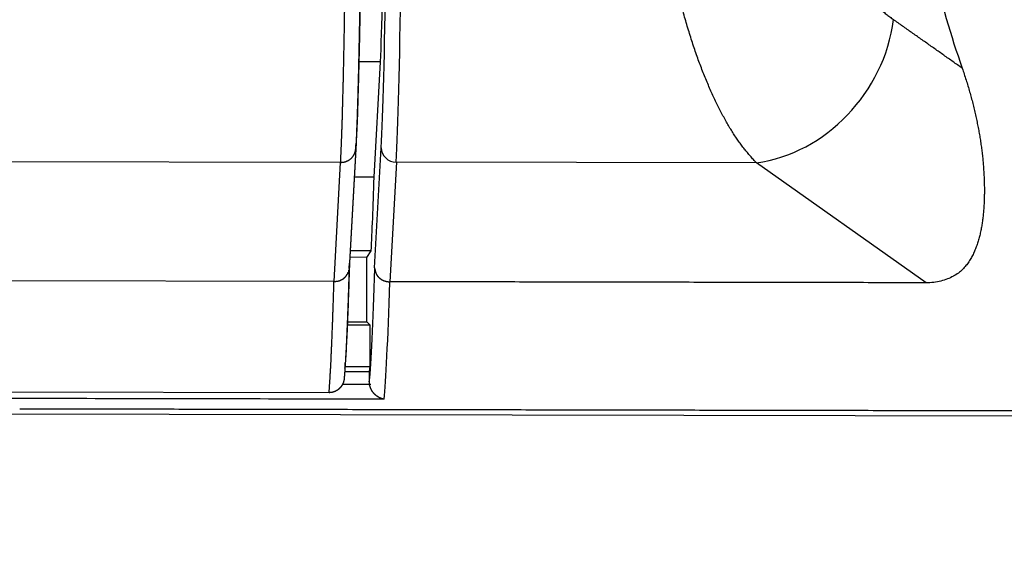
# Model space of a CAD drawing. Header units: millimetres. Extents: x 40090 to 187415, y -53271 to 40260.
# Tile 213 of 256: x 127158 to 127178, y 13765 to 13776. Entities that reach past the tile are written whole.
import ezdxf

# ---------------------------------------------------------------- set-up
doc = ezdxf.new("R2010")
doc.units = ezdxf.units.MM
doc.layers.add('AVM_projektor', color=6, linetype='Continuous')
doc.layers.add('AVM_sp_230VAC', color=170, linetype='Continuous')
doc.styles.add('AVM', font='arial.ttf')
doc.dimstyles.new('AVM-1_50', dxfattribs={"dimscale": 40, "dimtxt": 2.5, "dimasz": 2.5, "dimexe": 1.25, "dimexo": 0.625, "dimtad": 1, "dimdec": 0, "dimrnd": 1, "dimtxsty": 'AVM', "dimcen": 2.5, "dimclrd": 256, "dimclre": 256, "dimclrt": 256, "dimadec": 0, "dimazin": 0, "dimtfac": 1, "dimtdec": 0, "dimtmove": 0, "dimatfit": 3, "dimfxl": 0, "dimarcsym": 0})

# ---------------------------------------------------------------- blocks, each defined once
blk = doc.blocks.new('PT-FW430-bottom')
for p, q in [((215, 294.627), (215, 320.97)), ((212.363, 315.882), (209.986, 312.503)), ((209.986, 312.503), (209.986, 305.345)), ((209.986, 305.345), (212.363, 305.218)), ((207.993, 305.024), (207.993, 304.596)), ((210.288, 304.902), (207.993, 305.024)), ((212.089, 304.918), (209.701, 305.045)), ((210.288, 304.902), (210.288, 304.508)), ((211.75, 304.85), (211.75, 304.431)), ((211.879, 304.765), (211.75, 304.85)), ((211.879, 304.765), (211.879, 304.424)), ((213.16, 304.765), (211.879, 304.765)), ((213.219, 304.825), (213.16, 304.765)), ((213.16, 304.375), (213.16, 304.765)), ((213.219, 304.376), (213.219, 304.825)), ((213.219, 304.825), (214.046, 304.825)), ((214.046, 304.329), (214.046, 304.825)), ((214.046, 304.825), (214.147, 304.816)), ((214.147, 304.326), (214.147, 304.816)), ((209.613, 304.544), (211.995, 304.418)), ((209.726, 304.537), (212.104, 304.41)), ((212.36, 304.111), (209.993, 304.238)), ((209.993, 304.238), (209.993, 288.948)), ((212.36, 304.11), (212.36, 288.887)), ((214.57, 304.016), (214.57, 3.544))]:
    blk.add_line(p, q)
for centre, major_axis, ratio, start_param, end_param in [((197.919, 322.94), (-17.003, 0), 0.466301, 1.930863, 2.212501), ((207.135, 312.503), (-2.454, 1.726), 0.868752, 3.822088, 5.260813), ((200.484, 305.292), (-10, 0), 0.016931, 3.458427, 4.71242), ((209.701, 305.345), (-0.016, -0.3), 0.950096, 0.055974, 1.621332), ((200.484, 304.992), (-9.7, 0), 0.017455, 3.458427, 4.712421), ((197.92, 305.064), (-17.003, 0), 0.017147, 3.304243, 3.697326), ((199.444, 304.975), (-9, 0), 0.017455, 3.459478, 4.712392), ((197.924, 304.763), (-14.7, 0), 0.017455, 3.488176, 3.713099), ((197.92, 304.764), (-16.703, 0), 0.017455, 3.322153, 3.699472)]:
    blk.add_ellipse(centre, major_axis=major_axis, ratio=ratio, start_param=start_param, end_param=end_param)
for points, start_tangent, end_tangent in [([(214.9, 297.868), (214.9, 299.401), (214.9, 300.935), (214.9, 302.468), (214.9, 304.002), (214.9, 305.535), (214.9, 307.069), (214.9, 308.602), (214.9, 310.136), (214.9, 311.669), (214.9, 313.203), (214.9, 314.736), (214.9, 316.27), (214.9, 317.803), (214.9, 319.337), (214.9, 320.87)], (0.000001, 1), (0.000001, 1)), ([(208.097, 316.589), (208.215, 316.629), (208.332, 316.668), (208.449, 316.704), (208.566, 316.738), (208.681, 316.771), (208.796, 316.801), (208.911, 316.83), (209.025, 316.857), (209.138, 316.881), (209.25, 316.904), (209.362, 316.925), (209.473, 316.945), (209.583, 316.962), (209.692, 316.977), (209.801, 316.991), (209.909, 317.003), (210.016, 317.012), (210.122, 317.02), (210.228, 317.027), (210.333, 317.031), (210.436, 317.034), (210.539, 317.035), (210.641, 317.034), (210.742, 317.031), (210.842, 317.026), (210.941, 317.019), (211.039, 317.01), (211.136, 316.998), (211.231, 316.984), (211.325, 316.966), (211.418, 316.945), (211.509, 316.92), (211.599, 316.892), (211.688, 316.859), (211.775, 316.822), (211.859, 316.78), (211.942, 316.73), (212.021, 316.672), (212.097, 316.603), (212.169, 316.522), (212.232, 316.422), (212.286, 316.305), (212.327, 316.175), (212.354, 316.033), (212.363, 315.882)], (0.94428, 0.329142), (-0.00108, -0.999999)), ([(208.097, 316.589), (208.033, 316.498), (207.969, 316.407), (207.905, 316.316), (207.84, 316.224), (207.776, 316.133), (207.712, 316.042), (207.648, 315.951), (207.584, 315.86), (207.52, 315.769), (207.456, 315.677), (207.392, 315.586), (207.328, 315.495), (207.264, 315.404), (207.199, 315.313), (207.135, 315.222)], (-0.575184, -0.818024), (-0.575184, -0.818024)), ([(212.363, 315.882), (212.363, 315.171), (212.363, 314.46), (212.363, 313.749), (212.363, 313.038), (212.363, 312.328), (212.363, 311.617), (212.363, 310.906), (212.363, 310.195), (212.363, 309.484), (212.363, 308.773), (212.363, 308.062), (212.363, 307.351), (212.363, 306.64), (212.363, 305.929), (212.363, 305.218)], (0.00002, -1), (0.00002, -1)), ([(204.755, 313.652), (204.888, 313.702), (205.019, 313.752), (205.147, 313.804), (205.273, 313.858), (205.395, 313.913), (205.514, 313.969), (205.631, 314.027), (205.744, 314.085), (205.854, 314.145), (205.96, 314.206), (206.063, 314.268), (206.163, 314.331), (206.259, 314.395), (206.352, 314.459), (206.441, 314.525), (206.526, 314.591), (206.608, 314.658), (206.687, 314.726), (206.762, 314.795), (206.833, 314.865), (206.901, 314.935), (206.965, 315.006), (207.025, 315.077), (207.082, 315.149), (207.135, 315.222)], (0.941211, 0.33782), (0.575962, 0.817476)), ([(209.986, 312.503), (209.92, 312.443), (209.852, 312.383), (209.783, 312.324), (209.712, 312.265), (209.637, 312.206), (209.557, 312.148), (209.474, 312.09), (209.386, 312.033), (209.295, 311.976), (209.2, 311.92), (209.101, 311.864), (209, 311.809), (208.895, 311.755), (208.787, 311.701), (208.675, 311.648), (208.56, 311.595), (208.443, 311.544), (208.321, 311.493), (208.197, 311.442), (208.069, 311.393), (207.939, 311.344), (207.805, 311.296), (207.668, 311.249), (207.528, 311.203), (207.385, 311.158), (207.239, 311.113), (207.091, 311.07), (206.939, 311.027), (206.786, 310.985), (206.629, 310.945), (206.47, 310.905), (206.309, 310.866), (206.145, 310.829), (205.978, 310.792), (205.809, 310.757), (205.636, 310.723), (205.462, 310.691), (205.286, 310.659), (205.108, 310.627), (204.93, 310.596)], (-0.740885, -0.671632), (-0.985312, -0.170766)), ([(212.09, 304.918), (212.134, 304.926), (212.148, 304.929), (212.153, 304.931), (212.159, 304.932), (212.164, 304.934), (212.169, 304.935), (212.175, 304.937), (212.18, 304.939), (212.185, 304.941), (212.19, 304.942), (212.195, 304.944), (212.199, 304.946), (212.202, 304.947), (212.205, 304.948), (212.208, 304.95), (212.21, 304.951), (212.213, 304.952), (212.216, 304.954), (212.219, 304.955), (212.222, 304.957), (212.224, 304.958), (212.227, 304.96), (212.23, 304.962), (212.233, 304.963), (212.235, 304.965), (212.238, 304.967), (212.241, 304.969), (212.243, 304.97), (212.246, 304.972), (212.249, 304.974), (212.252, 304.977), (212.255, 304.979), (212.258, 304.982), (212.261, 304.985), (212.265, 304.988), (212.268, 304.991), (212.272, 304.995), (212.275, 304.998), (212.279, 305.002), (212.282, 305.006), (212.286, 305.01), (212.29, 305.015), (212.293, 305.019), (212.297, 305.023), (212.3, 305.028), (212.303, 305.032), (212.307, 305.037), (212.31, 305.042), (212.313, 305.046), (212.316, 305.051), (212.319, 305.056), (212.322, 305.061), (212.325, 305.066), (212.327, 305.071), (212.33, 305.076), (212.332, 305.082), (212.335, 305.087), (212.337, 305.092), (212.339, 305.098), (212.342, 305.103), (212.344, 305.108), (212.346, 305.114), (212.347, 305.119), (212.349, 305.125), (212.351, 305.131), (212.352, 305.136), (212.354, 305.142), (212.355, 305.148), (212.356, 305.153), (212.358, 305.159), (212.359, 305.165), (212.36, 305.171), (212.36, 305.176), (212.361, 305.182), (212.362, 305.188), (212.362, 305.194), (212.363, 305.2), (212.363, 305.206), (212.363, 305.211), (212.363, 305.217)], (0.98579, 0.167983), (0.008477, 0.999964)), ([(212.363, 305.218), (212.363, 305.218), (212.363, 305.218), (212.363, 305.218), (212.363, 305.218), (212.363, 305.218), (212.363, 305.218), (212.363, 305.218), (212.363, 305.218), (212.363, 305.218), (212.363, 305.218), (212.363, 305.218), (212.363, 305.218), (212.363, 305.217), (212.363, 305.217), (212.363, 305.217)], (0.00002, -1), (-0.00842, -0.999965)), ([(214.698, 305.114), (214.697, 305.108), (214.696, 305.102), (214.695, 305.096), (214.694, 305.091), (214.693, 305.086), (214.691, 305.08), (214.69, 305.075), (214.689, 305.071), (214.687, 305.066), (214.686, 305.062), (214.684, 305.058), (214.683, 305.053), (214.681, 305.048), (214.679, 305.043), (214.677, 305.038), (214.675, 305.033), (214.672, 305.029), (214.67, 305.024), (214.668, 305.019), (214.666, 305.015), (214.663, 305.01), (214.661, 305.005), (214.658, 305.001), (214.655, 304.996), (214.653, 304.992), (214.65, 304.987), (214.647, 304.983), (214.644, 304.978), (214.641, 304.974), (214.637, 304.969), (214.634, 304.965), (214.631, 304.96), (214.627, 304.956), (214.624, 304.951), (214.62, 304.947), (214.616, 304.942), (214.613, 304.938), (214.609, 304.934), (214.605, 304.93), (214.601, 304.925), (214.596, 304.921), (214.592, 304.917), (214.588, 304.913), (214.583, 304.909), (214.579, 304.905), (214.574, 304.901), (214.569, 304.897), (214.565, 304.893), (214.56, 304.889), (214.555, 304.886), (214.549, 304.882), (214.544, 304.878), (214.539, 304.875), (214.533, 304.871), (214.528, 304.868), (214.522, 304.865), (214.517, 304.861), (214.511, 304.858), (214.505, 304.855), (214.499, 304.852), (214.493, 304.849), (214.487, 304.846), (214.481, 304.844), (214.475, 304.841), (214.468, 304.838), (214.462, 304.836), (214.456, 304.834), (214.449, 304.832), (214.442, 304.83), (214.436, 304.828), (214.429, 304.826), (214.423, 304.824), (214.416, 304.823), (214.409, 304.821), (214.402, 304.82)], (-0.161508, -0.986871), (-0.986283, -0.165062)), ([(214.698, 305.111), (214.698, 302.486), (214.698, 299.86), (214.698, 297.235), (214.698, 294.61), (214.698, 291.985), (214.698, 289.36), (214.698, 286.735), (214.698, 284.11), (214.698, 281.484), (214.698, 278.859), (214.698, 276.234), (214.698, 273.609), (214.698, 270.984), (214.698, 268.359), (214.698, 265.733), (214.698, 263.108), (214.698, 260.483), (214.698, 257.858), (214.698, 255.233), (214.698, 252.608), (214.698, 249.983), (214.698, 247.357), (214.698, 244.732), (214.698, 242.107), (214.698, 239.482), (214.698, 236.857), (214.698, 234.232), (214.698, 231.606), (214.698, 228.981), (214.698, 226.356), (214.698, 223.731), (214.698, 221.106), (214.698, 218.481), (214.698, 215.856), (214.698, 213.23), (214.698, 210.605), (214.698, 207.98), (214.698, 205.355), (214.698, 202.73), (214.698, 200.105), (214.698, 197.48), (214.698, 194.854), (214.698, 192.229), (214.698, 189.604), (214.698, 186.979), (214.698, 184.354), (214.697, 181.729), (214.697, 179.103), (214.697, 176.478), (214.697, 173.853), (214.697, 171.228), (214.697, 168.603), (214.697, 165.978), (214.697, 163.353), (214.697, 160.727), (214.697, 158.102), (214.697, 155.477), (214.697, 152.852), (214.697, 150.227), (214.697, 147.602), (214.697, 144.976), (214.697, 142.351), (214.697, 139.726), (214.697, 137.101), (214.697, 134.476), (214.697, 131.851), (214.697, 129.226), (214.697, 126.6), (214.697, 123.975), (214.697, 121.35), (214.697, 118.725), (214.697, 116.1), (214.697, 113.475), (214.697, 110.849), (214.697, 108.224), (214.697, 105.599), (214.697, 102.974), (214.697, 100.349), (214.697, 97.724), (214.697, 95.099), (214.697, 92.473), (214.697, 89.848), (214.697, 87.223), (214.697, 84.598), (214.697, 81.973), (214.697, 79.348), (214.697, 76.723), (214.697, 74.097), (214.697, 71.472), (214.697, 68.847), (214.697, 66.222), (214.697, 63.597), (214.697, 60.972), (214.697, 58.346), (214.697, 55.721), (214.697, 53.096), (214.697, 50.471), (214.697, 47.846), (214.697, 45.221), (214.697, 42.596), (214.697, 39.97), (214.697, 37.345), (214.697, 34.72), (214.697, 32.095), (214.697, 29.47), (214.697, 26.845), (214.697, 24.219), (214.697, 21.594), (214.697, 18.969), (214.697, 16.344), (214.697, 13.719), (214.697, 11.094), (214.697, 8.469), (214.697, 5.843), (214.697, 3.218)], (-0.000004, -1), (-0.000004, -1)), ([(214.147, 304.816), (214.188, 304.816), (214.228, 304.816), (214.269, 304.816), (214.31, 304.816), (214.351, 304.816)], (1, 0), (1, 0)), ([(214.402, 304.82), (214.392, 304.819), (214.382, 304.818), (214.371, 304.818), (214.361, 304.817), (214.351, 304.816)], (-0.996569, -0.082762), (-0.996569, -0.082762)), ([(214.402, 304.283), (214.402, 304.301), (214.402, 304.319), (214.402, 304.337), (214.402, 304.354), (214.402, 304.372), (214.402, 304.39), (214.402, 304.408), (214.402, 304.426), (214.402, 304.443), (214.402, 304.461), (214.402, 304.479), (214.402, 304.496), (214.402, 304.514), (214.402, 304.531), (214.402, 304.548), (214.402, 304.565), (214.402, 304.583), (214.402, 304.6), (214.402, 304.617), (214.402, 304.633), (214.402, 304.65), (214.402, 304.667), (214.402, 304.683), (214.402, 304.699), (214.402, 304.716), (214.402, 304.732), (214.402, 304.747), (214.402, 304.763), (214.402, 304.779), (214.402, 304.846)], (0.000004, 1), (0.000004, 1)), ([(200.491, 304.66), (200.97, 304.66), (201.448, 304.659), (201.923, 304.658), (202.395, 304.656), (202.864, 304.655), (203.331, 304.652), (203.793, 304.65), (204.243, 304.646), (204.682, 304.643), (205.108, 304.639), (205.523, 304.635), (205.925, 304.63), (206.316, 304.625), (206.69, 304.62), (207.048, 304.615), (207.39, 304.609), (207.715, 304.603), (208.024, 304.596), (208.317, 304.589), (208.588, 304.582), (208.838, 304.575), (209.065, 304.568), (209.27, 304.56), (209.453, 304.552), (209.613, 304.544)], (1, 0.000038), (0.99862, -0.05251)), ([(200.491, 304.652), (200.55, 304.652), (200.61, 304.652), (200.67, 304.652), (200.73, 304.652), (200.789, 304.652), (200.849, 304.652), (200.909, 304.652), (200.968, 304.652), (201.028, 304.652), (201.087, 304.652), (201.147, 304.652), (201.206, 304.652), (201.265, 304.652), (201.325, 304.652), (201.384, 304.652), (201.443, 304.652), (201.502, 304.651), (201.561, 304.651), (201.62, 304.651), (201.679, 304.651), (201.738, 304.651), (201.797, 304.651), (201.856, 304.651), (201.915, 304.651), (201.974, 304.65), (202.033, 304.65), (202.091, 304.65), (202.15, 304.65), (202.209, 304.65), (202.267, 304.649), (202.326, 304.649), (202.384, 304.649), (202.443, 304.649), (202.501, 304.649), (202.56, 304.648), (202.618, 304.648), (202.676, 304.648), (202.734, 304.648), (202.793, 304.647), (202.851, 304.647), (202.909, 304.647), (202.967, 304.647), (203.024, 304.646), (203.082, 304.646), (203.139, 304.646), (203.196, 304.646), (203.253, 304.645), (203.31, 304.645), (203.367, 304.645), (203.424, 304.644), (203.48, 304.644), (203.537, 304.644), (203.593, 304.643), (203.649, 304.643), (203.705, 304.643), (203.761, 304.642), (203.816, 304.642), (203.872, 304.642), (203.927, 304.641), (203.982, 304.641), (204.037, 304.641), (204.092, 304.64), (204.147, 304.64), (204.202, 304.639), (204.256, 304.639), (204.311, 304.639), (204.365, 304.638), (204.419, 304.638), (204.473, 304.637), (204.527, 304.637), (204.58, 304.637), (204.634, 304.636), (204.687, 304.636), (204.74, 304.635), (204.793, 304.635), (204.846, 304.634), (204.899, 304.634), (204.952, 304.634), (205.004, 304.633), (205.057, 304.633), (205.109, 304.632), (205.161, 304.632), (205.213, 304.631), (205.265, 304.631), (205.316, 304.63), (205.368, 304.63), (205.419, 304.629), (205.47, 304.629), (205.521, 304.628), (205.572, 304.628), (205.623, 304.627), (205.674, 304.626), (205.724, 304.626), (205.774, 304.625), (205.824, 304.625), (205.874, 304.624), (205.924, 304.624), (205.974, 304.623), (206.023, 304.623), (206.072, 304.622), (206.121, 304.621), (206.17, 304.621), (206.218, 304.62), (206.266, 304.62), (206.314, 304.619), (206.362, 304.618), (206.41, 304.618), (206.457, 304.617), (206.504, 304.616), (206.551, 304.616), (206.598, 304.615), (206.644, 304.614), (206.69, 304.614), (206.736, 304.613), (206.781, 304.612), (206.826, 304.612), (206.871, 304.611), (206.916, 304.61), (206.961, 304.61), (207.005, 304.609), (207.049, 304.608), (207.092, 304.608), (207.136, 304.607), (207.179, 304.606), (207.221, 304.606), (207.264, 304.605), (207.306, 304.604), (207.348, 304.603), (207.39, 304.603), (207.431, 304.602), (207.473, 304.601), (207.514, 304.6), (207.554, 304.6), (207.595, 304.599), (207.635, 304.598), (207.675, 304.597), (207.714, 304.597), (207.754, 304.596), (207.793, 304.595), (207.832, 304.594), (207.87, 304.594), (207.909, 304.593), (207.947, 304.592), (207.984, 304.591), (208.022, 304.591), (208.059, 304.59), (208.096, 304.589), (208.133, 304.588), (208.169, 304.587), (208.205, 304.587), (208.241, 304.586), (208.277, 304.585), (208.312, 304.584), (208.347, 304.583), (208.382, 304.582), (208.417, 304.582), (208.451, 304.581), (208.485, 304.58), (208.519, 304.579), (208.552, 304.578), (208.585, 304.577), (208.618, 304.577), (208.651, 304.576), (208.683, 304.575), (208.715, 304.574), (208.747, 304.573), (208.778, 304.572), (208.809, 304.571), (208.84, 304.57), (208.87, 304.57), (208.9, 304.569), (208.93, 304.568), (208.96, 304.567), (208.989, 304.566), (209.017, 304.565), (209.046, 304.564), (209.074, 304.563), (209.101, 304.562), (209.129, 304.562), (209.156, 304.561), (209.183, 304.56), (209.209, 304.559), (209.235, 304.558), (209.261, 304.557), (209.286, 304.556), (209.311, 304.555), (209.336, 304.554), (209.361, 304.553), (209.385, 304.552), (209.409, 304.551), (209.432, 304.55), (209.455, 304.55), (209.478, 304.549), (209.5, 304.548), (209.523, 304.547), (209.544, 304.546), (209.566, 304.545), (209.587, 304.544), (209.607, 304.543), (209.627, 304.542), (209.645, 304.541), (209.661, 304.54), (209.674, 304.54), (209.694, 304.539), (209.727, 304.537)], (1, 0.000168), (0.998631, -0.052306)), ([(209.993, 304.238), (209.967, 304.239), (209.941, 304.24), (209.914, 304.241), (209.887, 304.243), (209.859, 304.244), (209.83, 304.245), (209.801, 304.247), (209.771, 304.248), (209.74, 304.249), (209.709, 304.25), (209.678, 304.252), (209.645, 304.253), (209.612, 304.254), (209.579, 304.255), (209.545, 304.256), (209.51, 304.258), (209.475, 304.259), (209.439, 304.26), (209.403, 304.261), (209.366, 304.263), (209.329, 304.264), (209.29, 304.265), (209.252, 304.266), (209.212, 304.267), (209.172, 304.268), (209.132, 304.27), (209.091, 304.271), (209.049, 304.272), (209.007, 304.273), (208.964, 304.274), (208.92, 304.275), (208.876, 304.277), (208.832, 304.278), (208.786, 304.279), (208.741, 304.28), (208.695, 304.281), (208.648, 304.282), (208.601, 304.283), (208.554, 304.284), (208.506, 304.285), (208.457, 304.286), (208.408, 304.288), (208.359, 304.289), (208.309, 304.29), (208.258, 304.291), (208.207, 304.292), (208.156, 304.293), (208.104, 304.294), (208.052, 304.295), (207.999, 304.296), (207.946, 304.297), (207.892, 304.298), (207.838, 304.299), (207.783, 304.3), (207.728, 304.301), (207.672, 304.302), (207.616, 304.303), (207.559, 304.304), (207.502, 304.305), (207.444, 304.306), (207.386, 304.307), (207.328, 304.308), (207.269, 304.308), (207.209, 304.309), (207.149, 304.31), (207.089, 304.311), (207.028, 304.312), (206.966, 304.313), (206.904, 304.314), (206.842, 304.315), (206.779, 304.316), (206.715, 304.316), (206.651, 304.317), (206.587, 304.318), (206.522, 304.319), (206.457, 304.32), (206.392, 304.321), (206.326, 304.321), (206.259, 304.322), (206.193, 304.323), (206.126, 304.324), (206.058, 304.325), (205.99, 304.325), (205.922, 304.326), (205.854, 304.327), (205.785, 304.327), (205.716, 304.328), (205.646, 304.329), (205.577, 304.33), (205.507, 304.33), (205.437, 304.331), (205.367, 304.332), (205.296, 304.332), (205.225, 304.333), (205.154, 304.333), (205.083, 304.334), (205.011, 304.335), (204.939, 304.335), (204.867, 304.336), (204.794, 304.336), (204.722, 304.337), (204.649, 304.338), (204.576, 304.338), (204.502, 304.339), (204.428, 304.339), (204.354, 304.34), (204.28, 304.34), (204.206, 304.341), (204.131, 304.341), (204.056, 304.342), (203.981, 304.342), (203.905, 304.343), (203.829, 304.343), (203.753, 304.344), (203.677, 304.344), (203.601, 304.344), (203.524, 304.345), (203.447, 304.345), (203.369, 304.346), (203.292, 304.346), (203.214, 304.346), (203.136, 304.347), (203.057, 304.347), (202.979, 304.348), (202.9, 304.348), (202.821, 304.348), (202.741, 304.349), (202.662, 304.349), (202.583, 304.349), (202.503, 304.349), (202.424, 304.35), (202.344, 304.35), (202.264, 304.35), (202.184, 304.35), (202.105, 304.351), (202.025, 304.351), (201.945, 304.351), (201.864, 304.351), (201.784, 304.352), (201.704, 304.352), (201.624, 304.352), (201.543, 304.352), (201.463, 304.352), (201.382, 304.352), (201.301, 304.352), (201.221, 304.353), (201.14, 304.353), (201.059, 304.353), (200.978, 304.353), (200.897, 304.353), (200.816, 304.353), (200.735, 304.353), (200.653, 304.353), (200.572, 304.353), (200.491, 304.353)], (-0.99868, 0.051363), (-1, -0.000163)), ([(209.726, 304.537), (209.703, 304.538), (209.681, 304.54), (209.658, 304.541), (209.635, 304.543), (209.613, 304.544)], (-0.997845, 0.065621), (-0.997845, 0.065621)), ([(209.992, 304.238), (209.992, 304.248), (209.992, 304.258), (209.991, 304.268), (209.99, 304.278), (209.988, 304.288), (209.987, 304.297), (209.985, 304.307), (209.982, 304.317), (209.98, 304.327), (209.977, 304.336), (209.974, 304.346), (209.97, 304.355), (209.966, 304.364), (209.962, 304.373), (209.958, 304.382), (209.953, 304.391), (209.948, 304.399), (209.943, 304.408), (209.937, 304.416), (209.931, 304.424), (209.925, 304.432), (209.919, 304.439), (209.913, 304.447), (209.906, 304.454), (209.899, 304.461), (209.892, 304.467), (209.884, 304.473), (209.877, 304.48), (209.869, 304.485), (209.861, 304.491), (209.853, 304.496), (209.845, 304.501), (209.836, 304.506), (209.828, 304.51), (209.819, 304.514), (209.81, 304.518), (209.801, 304.521), (209.792, 304.524), (209.783, 304.527), (209.774, 304.53), (209.764, 304.532), (209.755, 304.534), (209.745, 304.535), (209.736, 304.536), (209.726, 304.537)], (0.0051, 0.999987), (-0.99784, 0.065696)), ([(211.995, 304.418), (212.245, 304.41), (212.483, 304.403), (212.707, 304.396), (212.919, 304.388), (213.117, 304.381), (213.303, 304.373), (213.477, 304.365), (213.637, 304.358), (213.785, 304.35), (213.92, 304.342)], (0.999616, -0.027699), (0.998082, -0.061898)), ([(212.104, 304.41), (212.082, 304.412), (212.06, 304.413), (212.039, 304.415), (212.017, 304.416), (211.995, 304.418)], (-0.997811, 0.066137), (-0.997811, 0.066137)), ([(212.104, 304.41), (212.122, 304.409), (212.141, 304.409), (212.159, 304.408), (212.178, 304.408), (212.196, 304.407), (212.214, 304.407), (212.232, 304.406), (212.251, 304.406), (212.269, 304.405), (212.287, 304.405), (212.305, 304.404), (212.322, 304.404), (212.34, 304.403), (212.358, 304.403), (212.376, 304.402)], (0.999618, -0.027626), (0.999559, -0.0297)), ([(212.36, 304.116), (212.359, 304.131), (212.357, 304.146), (212.356, 304.161), (212.355, 304.172), (212.354, 304.175), (212.354, 304.178), (212.353, 304.18), (212.353, 304.183), (212.352, 304.186), (212.352, 304.189), (212.351, 304.192), (212.35, 304.194), (212.35, 304.197), (212.349, 304.2), (212.348, 304.203), (212.347, 304.205), (212.347, 304.208), (212.346, 304.211), (212.345, 304.213), (212.344, 304.216), (212.343, 304.219), (212.342, 304.222), (212.341, 304.224), (212.339, 304.229), (212.337, 304.235), (212.335, 304.24), (212.332, 304.245), (212.33, 304.25), (212.328, 304.255), (212.325, 304.26), (212.323, 304.265), (212.32, 304.269), (212.318, 304.274), (212.315, 304.278), (212.312, 304.283), (212.309, 304.287), (212.307, 304.291), (212.304, 304.296), (212.301, 304.3), (212.298, 304.304), (212.295, 304.308), (212.292, 304.312), (212.289, 304.315), (212.285, 304.319), (212.282, 304.323), (212.278, 304.327), (212.275, 304.33), (212.271, 304.334), (212.268, 304.337), (212.264, 304.341), (212.26, 304.344), (212.256, 304.347), (212.253, 304.35), (212.249, 304.353), (212.245, 304.355), (212.242, 304.358), (212.238, 304.36), (212.235, 304.362), (212.231, 304.364), (212.228, 304.365), (212.224, 304.366), (212.222, 304.369), (212.219, 304.373), (212.215, 304.376), (212.211, 304.379), (212.206, 304.381), (212.201, 304.383), (212.197, 304.384), (212.192, 304.386), (212.187, 304.388), (212.183, 304.389), (212.18, 304.391), (212.178, 304.392), (212.176, 304.394), (212.176, 304.396), (212.177, 304.399), (212.179, 304.402), (212.163, 304.403), (212.152, 304.403), (212.147, 304.404), (212.145, 304.405), (212.143, 304.406), (212.141, 304.407), (212.135, 304.408), (212.125, 304.409)], (-0.069839, 0.997558), (-0.999531, 0.030617)), ([(212.376, 304.402), (212.413, 304.401), (212.45, 304.4), (212.486, 304.399), (212.522, 304.398), (212.558, 304.397), (212.594, 304.395), (212.63, 304.394), (212.665, 304.393), (212.699, 304.392), (212.734, 304.391), (212.768, 304.39), (212.802, 304.389), (212.836, 304.387), (212.869, 304.386), (212.902, 304.385), (212.935, 304.384), (212.967, 304.383), (213, 304.382), (213.032, 304.381), (213.063, 304.379), (213.094, 304.378), (213.125, 304.377), (213.156, 304.376), (213.187, 304.375), (213.217, 304.374), (213.247, 304.372), (213.276, 304.371), (213.305, 304.37), (213.334, 304.369), (213.363, 304.368), (213.391, 304.367), (213.419, 304.365), (213.447, 304.364), (213.474, 304.363), (213.502, 304.362)], (0.999559, -0.029699), (0.999023, -0.044193)), ([(213.502, 304.362), (213.53, 304.361), (213.557, 304.359), (213.585, 304.358), (213.612, 304.357), (213.639, 304.355), (213.665, 304.354), (213.691, 304.353), (213.717, 304.352), (213.742, 304.35), (213.767, 304.349), (213.792, 304.348), (213.817, 304.347), (213.841, 304.345), (213.864, 304.344), (213.888, 304.343), (213.911, 304.342), (213.933, 304.34), (213.956, 304.339), (213.978, 304.338), (213.999, 304.336), (214.021, 304.335), (214.042, 304.334), (214.062, 304.332), (214.082, 304.331), (214.102, 304.33), (214.122, 304.329), (214.141, 304.327), (214.16, 304.326), (214.178, 304.325), (214.197, 304.323), (214.214, 304.322), (214.232, 304.321), (214.249, 304.319), (214.266, 304.318), (214.282, 304.317)], (0.999023, -0.044191), (0.996738, -0.08071)), ([(214.085, 304.331), (214.06, 304.333), (214.036, 304.334), (214.011, 304.336), (213.987, 304.337), (213.962, 304.339)], (-0.997913, 0.064571), (-0.997913, 0.064571)), ([(214.282, 304.317), (214.288, 304.316), (214.293, 304.316), (214.298, 304.315), (214.304, 304.315), (214.309, 304.314), (214.314, 304.313), (214.32, 304.312), (214.325, 304.311), (214.33, 304.31), (214.335, 304.309), (214.341, 304.307), (214.346, 304.306), (214.351, 304.305), (214.356, 304.303), (214.361, 304.301), (214.366, 304.3), (214.371, 304.298), (214.377, 304.296), (214.382, 304.294), (214.387, 304.292), (214.391, 304.29), (214.396, 304.287), (214.401, 304.285), (214.406, 304.282), (214.411, 304.28), (214.415, 304.277), (214.42, 304.275), (214.425, 304.272), (214.429, 304.269), (214.434, 304.266), (214.438, 304.263), (214.443, 304.26), (214.447, 304.257), (214.451, 304.254), (214.456, 304.25), (214.46, 304.247), (214.464, 304.244), (214.468, 304.24), (214.472, 304.236), (214.476, 304.233), (214.48, 304.229), (214.484, 304.225), (214.487, 304.221), (214.491, 304.217), (214.495, 304.213), (214.498, 304.209), (214.502, 304.205), (214.505, 304.201), (214.508, 304.197), (214.512, 304.193), (214.515, 304.188), (214.518, 304.184), (214.521, 304.179), (214.524, 304.175), (214.527, 304.17), (214.529, 304.166), (214.532, 304.161), (214.535, 304.156), (214.537, 304.151), (214.54, 304.147), (214.542, 304.142), (214.544, 304.137), (214.546, 304.132), (214.548, 304.127), (214.55, 304.122), (214.552, 304.117), (214.554, 304.112), (214.556, 304.107), (214.557, 304.102), (214.559, 304.096), (214.56, 304.091), (214.561, 304.086), (214.563, 304.081), (214.564, 304.076), (214.565, 304.07), (214.566, 304.065), (214.567, 304.06), (214.567, 304.054), (214.568, 304.049), (214.569, 304.043), (214.569, 304.038), (214.569, 304.033), (214.57, 304.027), (214.57, 304.022), (214.57, 304.016)], (0.997918, -0.064502), (0.000033, -1)), ([(212.36, 304.11), (212.36, 304.11), (212.36, 304.11), (212.36, 304.11), (212.36, 304.11), (212.36, 304.11), (212.36, 304.111), (212.36, 304.111), (212.36, 304.111), (212.36, 304.111), (212.36, 304.111), (212.36, 304.111), (212.36, 304.111), (212.36, 304.111), (212.36, 304.111), (212.36, 304.111)], (0, 1), (0.00656, 0.999978)), ([(214.57, 304.016), (214.547, 304.018), (214.524, 304.02), (214.5, 304.022), (214.475, 304.024), (214.45, 304.025), (214.424, 304.027), (214.397, 304.029), (214.37, 304.031), (214.342, 304.032), (214.314, 304.034), (214.284, 304.036), (214.254, 304.038), (214.224, 304.04), (214.192, 304.041), (214.16, 304.043), (214.128, 304.045), (214.095, 304.047), (214.061, 304.048), (214.026, 304.05), (213.991, 304.052), (213.955, 304.054), (213.919, 304.055), (213.881, 304.057), (213.844, 304.059), (213.805, 304.06), (213.766, 304.062), (213.726, 304.064), (213.686, 304.066), (213.645, 304.067), (213.603, 304.069), (213.561, 304.071), (213.518, 304.072), (213.474, 304.074), (213.43, 304.076), (213.385, 304.077), (213.34, 304.079), (213.294, 304.081), (213.247, 304.083), (213.2, 304.084), (213.152, 304.086), (213.103, 304.087), (213.054, 304.089), (213.005, 304.091), (212.954, 304.092), (212.903, 304.094), (212.852, 304.096), (212.799, 304.097), (212.747, 304.099), (212.693, 304.1), (212.639, 304.102), (212.585, 304.104), (212.529, 304.105), (212.474, 304.107), (212.417, 304.108), (212.36, 304.11)], (-0.996733, 0.080765), (-0.999627, 0.027296))]:
    blk.add_spline(points, degree=3, dxfattribs=dict(start_tangent=start_tangent, end_tangent=end_tangent))

msp = doc.modelspace()

# ---------------------------------------------------------------- block references
at = {"layer": 'AVM_projektor', "rotation": 269.8895464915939}
msp.add_blockref('PT-FW430-bottom', (126860.867, 13983.842), dxfattribs=at)

# ---------------------------------------------------------------- leaders
at = {"layer": 'AVM_sp_230VAC', "annotation_type": 0, "has_hookline": 1, "hookline_direction": 1, "text_width": 4020.464}
msp.add_leader([(131449.048, 14076.425), (131197.281, 10693.379), (131097.281, 10693.379)], dimstyle='AVM-1_50', override={"dimgap": 0.625, "dimtad": 0}, dxfattribs=at)

doc.saveas('drawing.dxf')
